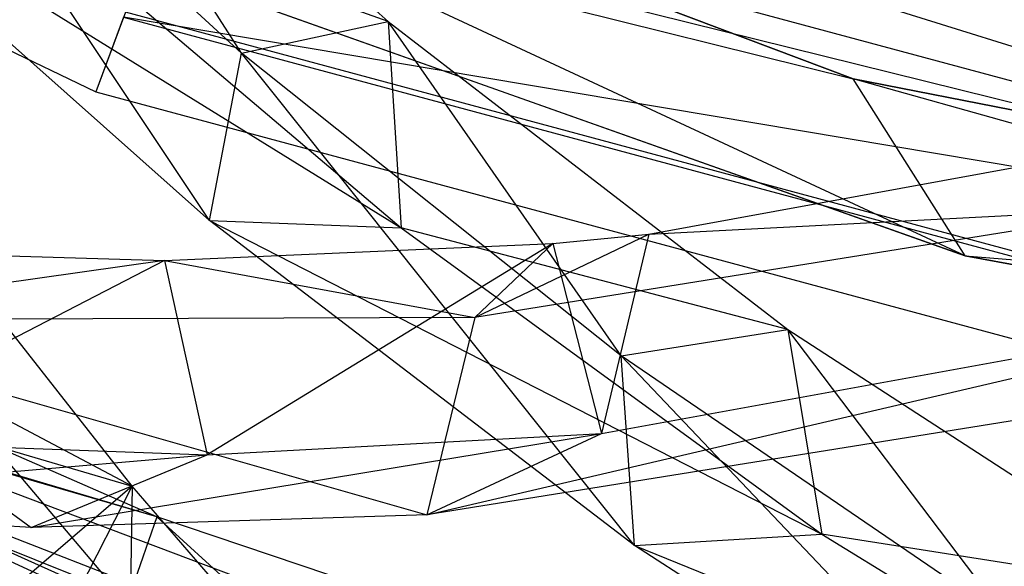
# Model space of a CAD drawing. Extents: x 5.4 to 34.8, y -14.7 to 14.7.
# Tile 79 of 251: x 15.4 to 16.8, y -13.1 to -12.3. Entities that reach past the tile are written whole.
import ezdxf

# ---------------------------------------------------------------- set-up
doc = ezdxf.new("R2010")
doc.units = 0
doc.header["$LTSCALE"] = 2.54
doc.layers.get('0').update_dxf_attribs({"color": 13, "linetype": 'CONTINUOUS'})

# ---------------------------------------------------------------- blocks, each defined once
blk = doc.blocks.new('BOHO_S_PM_7777_STL')
at = {"color": 0}
for p, q in [((13.3204, -11.346, 2.1533), (15.521, -12.4026, 2.1533)), ((13.3204, -11.346, 2.1533), (15.521, -12.4026, 2.1533)), ((16.5955, -12.3839, 15.0829), (14.6053, -11.6346, 15.0829)), ((14.6053, -11.6346, 15.0829), (16.5955, -12.3839, 14.8829)), ((16.5955, -12.3839, 14.8829), (14.6053, -11.6346, 14.8829)), ((14.6053, -11.6346, 15.0829), (16.5955, -12.3839, 14.8829)), ((16.5955, -12.3839, 15.0829), (14.6053, -11.6346, 15.0829)), ((16.7545, -12.6352, 14.8829), (14.6053, -11.6346, 14.8829)), ((16.5955, -12.3839, 14.8829), (14.6053, -11.6346, 14.8829)), ((16.7545, -12.6352, 14.8829), (14.6053, -11.6346, 14.8829)), ((15.7275, -12.3475, 14.4697), (15.3825, -11.8074, 14.9865)), ((15.3825, -11.8074, 14.9865), (15.9356, -12.3029, 14.4078)), ((15.7275, -12.3475, 14.4697), (15.3825, -11.8074, 14.9865)), ((15.3825, -11.8074, 14.9865), (15.9356, -12.3029, 14.4078)), ((15.7275, -12.3475, 14.4697), (15.2027, -11.8657, 15.0037)), ((15.6824, -12.5852, 14.5983), (15.2027, -11.8657, 15.0037)), ((15.7275, -12.3475, 14.4697), (15.2027, -11.8657, 15.0037)), ((15.6824, -12.5852, 14.5983), (15.2027, -11.8657, 15.0037)), ((14.7713, -11.9314, 15.0829), (16.5955, -12.3839, 15.0829)), ((14.7713, -11.9314, 15.0829), (16.5955, -12.3839, 15.0829)), ((14.7713, -11.9314, 15.0829), (16.7545, -12.6352, 15.0829)), ((16.7545, -12.6352, 14.8829), (14.7713, -11.9314, 14.8829)), ((16.7545, -12.6352, 14.8829), (14.7713, -11.9314, 14.8829)), ((16.7545, -12.6352, 14.8829), (14.7713, -11.9314, 15.0829)), ((16.7545, -12.6352, 14.8829), (14.7713, -11.9314, 15.0829)), ((14.7713, -11.9314, 15.0829), (16.7545, -12.6352, 15.0829)), ((15.6824, -12.5852, 14.5983), (15.0954, -12.0637, 15.165)), ((15.0954, -12.0637, 15.165), (15.9541, -12.5956, 14.4715)), ((15.0954, -12.0637, 15.165), (15.9541, -12.5956, 14.4715)), ((15.6824, -12.5852, 14.5983), (15.0954, -12.0637, 15.165)), ((17.9383, -12.6882, 1.9575), (15.6441, -12.0709, 1.9575)), ((17.9383, -12.6882, 1.9575), (15.6441, -12.0709, 1.9575)), ((15.9356, -12.3029, 14.4078), (15.3705, -12.1001, 15.0511)), ((15.3705, -12.1001, 15.0511), (15.9541, -12.5956, 14.4715)), ((15.9356, -12.3029, 14.4078), (15.3705, -12.1001, 15.0511)), ((15.3705, -12.1001, 15.0511), (15.9541, -12.5956, 14.4715)), ((16.1544, -12.1293, 2.1618), (17.9383, -12.6882, 1.9575)), ((16.1544, -12.1293, 2.1618), (17.9383, -12.6882, 1.9575)), ((15.6075, -13.0054, 12.1618), (13.6516, -12.1513, 12.1618)), ((15.6075, -13.0054, 12.1618), (13.6516, -12.1513, 12.1618)), ((17.9371, -12.6954, 2.3618), (16.1169, -12.2437, 2.3618)), ((17.9371, -12.6954, 2.3618), (16.1169, -12.2437, 2.3618)), ((15.5629, -12.2897, 1.9533), (15.521, -12.4026, 2.1533)), ((15.5629, -12.2897, 1.9533), (15.521, -12.4026, 2.1533)), ((17.8988, -12.9182, 1.9533), (15.5629, -12.2897, 1.9533)), ((17.8988, -12.9182, 1.9533), (15.5629, -12.2897, 1.9533)), ((15.5603, -12.2966, 2.3575), (15.521, -12.4026, 2.1533)), ((15.5603, -12.2966, 2.3575), (15.521, -12.4026, 2.1533)), ((17.9371, -12.6954, 2.3618), (15.5603, -12.2966, 2.3575)), ((15.5603, -12.2966, 2.3575), (17.8975, -12.9255, 2.3575)), ((17.9371, -12.6954, 2.3618), (15.5603, -12.2966, 2.3575)), ((15.5603, -12.2966, 2.3575), (17.8975, -12.9255, 2.3575)), ((15.7275, -12.3475, 14.4697), (15.9356, -12.3029, 14.4078)), ((15.7275, -12.3475, 14.4697), (15.9356, -12.3029, 14.4078)), ((16.2663, -12.7772, 13.9135), (15.9356, -12.3029, 14.4078)), ((15.9356, -12.3029, 14.4078), (16.5028, -12.7398, 13.8053)), ((16.2663, -12.7772, 13.9135), (15.9356, -12.3029, 14.4078)), ((15.9356, -12.3029, 14.4078), (16.5028, -12.7398, 13.8053)), ((15.9356, -12.3029, 14.4078), (15.9541, -12.5956, 14.4715)), ((15.9356, -12.3029, 14.4078), (15.9541, -12.5956, 14.4715)), ((15.6824, -12.5852, 14.5983), (15.7275, -12.3475, 14.4697)), ((15.6824, -12.5852, 14.5983), (15.7275, -12.3475, 14.4697)), ((16.2663, -12.7772, 13.9135), (15.7275, -12.3475, 14.4697)), ((16.2851, -13.0458, 14.0031), (15.7275, -12.3475, 14.4697)), ((16.2663, -12.7772, 13.9135), (15.7275, -12.3475, 14.4697)), ((16.2851, -13.0458, 14.0031), (15.7275, -12.3475, 14.4697)), ((16.7545, -12.6352, 15.0829), (16.5955, -12.3839, 15.0829)), ((16.7545, -12.6352, 15.0829), (16.5955, -12.3839, 15.0829)), ((18.6819, -12.7955, 15.0829), (16.5955, -12.3839, 15.0829)), ((16.5955, -12.3839, 15.0829), (16.5955, -12.3839, 14.8829)), ((16.5955, -12.3839, 15.0829), (16.5955, -12.3839, 14.8829)), ((16.5955, -12.3839, 15.0829), (18.6819, -12.7955, 14.8829)), ((18.6819, -12.7955, 14.8829), (16.5955, -12.3839, 14.8829)), ((16.5955, -12.3839, 15.0829), (18.6819, -12.7955, 14.8829)), ((18.6819, -12.7955, 15.0829), (16.5955, -12.3839, 15.0829)), ((18.825, -13.0118, 14.8829), (16.5955, -12.3839, 14.8829)), ((18.6819, -12.7955, 14.8829), (16.5955, -12.3839, 14.8829)), ((18.825, -13.0118, 14.8829), (16.5955, -12.3839, 14.8829)), ((16.7545, -12.6352, 14.8829), (16.5955, -12.3839, 14.8829)), ((16.7545, -12.6352, 14.8829), (16.5955, -12.3839, 14.8829)), ((15.521, -12.4026, 2.1533), (17.8783, -13.0368, 2.1533)), ((15.521, -12.4026, 2.1533), (17.8783, -13.0368, 2.1533)), ((16.3057, -12.6043, 4.6944), (17.2715, -12.4283, 3.3265)), ((16.3057, -12.6043, 4.6944), (17.2715, -12.4283, 3.3265)), ((16.5041, -13.575, 4.4547), (14.1886, -12.5134, 4.4547)), ((14.1886, -12.5134, 4.4547), (16.3291, -13.3193, 4.4547)), ((16.5041, -13.575, 4.4547), (14.1886, -12.5134, 4.4547)), ((14.1886, -12.5134, 4.6547), (16.3291, -13.3193, 4.4547)), ((14.1886, -12.5134, 4.4547), (16.3291, -13.3193, 4.4547)), ((14.1886, -12.5134, 4.6547), (16.3291, -13.3193, 4.4547)), ((14.1886, -12.5134, 4.6547), (16.3291, -13.3193, 4.6547)), ((14.1886, -12.5134, 4.6547), (16.3291, -13.3193, 4.6547)), ((17.0295, -12.5666, 3.4373), (16.0587, -12.7226, 4.8168)), ((17.0295, -12.5666, 3.4373), (16.0587, -12.7226, 4.8168)), ((16.3057, -12.6043, 4.6944), (17.0295, -12.5666, 3.4373)), ((16.3057, -12.6043, 4.6944), (17.0295, -12.5666, 3.4373)), ((16.2851, -13.0458, 14.0031), (15.6824, -12.5852, 14.5983)), ((15.6824, -12.5852, 14.5983), (15.9541, -12.5956, 14.4715)), ((15.6824, -12.5852, 14.5983), (15.9541, -12.5956, 14.4715)), ((15.6824, -12.5852, 14.5983), (16.5508, -13.03, 13.8644)), ((15.6824, -12.5852, 14.5983), (16.5508, -13.03, 13.8644)), ((16.2851, -13.0458, 14.0031), (15.6824, -12.5852, 14.5983)), ((16.5028, -12.7398, 13.8053), (15.9541, -12.5956, 14.4715)), ((15.9541, -12.5956, 14.4715), (16.5508, -13.03, 13.8644)), ((16.5028, -12.7398, 13.8053), (15.9541, -12.5956, 14.4715)), ((15.9541, -12.5956, 14.4715), (16.5508, -13.03, 13.8644)), ((15.5726, -12.9617, 12.7447), (15.2971, -12.6113, 13.3765)), ((15.5726, -12.9617, 12.7447), (15.2971, -12.6113, 13.3765)), ((16.0587, -12.7226, 4.8168), (16.3057, -12.6043, 4.6944)), ((16.0587, -12.7226, 4.8168), (16.3057, -12.6043, 4.6944)), ((16.1693, -12.6176, 4.8902), (16.3057, -12.6043, 4.6944)), ((16.1693, -12.6176, 4.8902), (16.3057, -12.6043, 4.6944)), ((16.3057, -12.6043, 4.6944), (16.2383, -12.8871, 4.7773)), ((16.3057, -12.6043, 4.6944), (16.2383, -12.8871, 4.7773)), ((15.6185, -12.6417, 5.6867), (16.1693, -12.6176, 4.8902)), ((15.6185, -12.6417, 5.6867), (16.1693, -12.6176, 4.8902)), ((16.1693, -12.6176, 4.8902), (15.6791, -12.9174, 5.5848)), ((16.1693, -12.6176, 4.8902), (15.6791, -12.9174, 5.5848)), ((16.1693, -12.6176, 4.8902), (16.0587, -12.7226, 4.8168)), ((16.1693, -12.6176, 4.8902), (16.0587, -12.7226, 4.8168)), ((16.1693, -12.6176, 4.8902), (16.2383, -12.8871, 4.7773)), ((16.1693, -12.6176, 4.8902), (16.2383, -12.8871, 4.7773)), ((15.6185, -12.6417, 5.6867), (15.0228, -12.7262, 6.324)), ((15.6185, -12.6417, 5.6867), (15.0228, -12.7262, 6.324)), ((15.6185, -12.6417, 5.6867), (15.1241, -12.8974, 6.3971)), ((15.6185, -12.6417, 5.6867), (15.1241, -12.8974, 6.3971)), ((15.2741, -12.6314, 6.1903), (15.6185, -12.6417, 5.6867)), ((15.2741, -12.6314, 6.1903), (15.6185, -12.6417, 5.6867)), ((15.6185, -12.6417, 5.6867), (16.0587, -12.7226, 4.8168)), ((15.6185, -12.6417, 5.6867), (16.0587, -12.7226, 4.8168)), ((15.6185, -12.6417, 5.6867), (15.6791, -12.9174, 5.5848)), ((15.6185, -12.6417, 5.6867), (15.6791, -12.9174, 5.5848)), ((16.7545, -12.6352, 15.0829), (18.6819, -12.7955, 15.0829)), ((16.7545, -12.6352, 15.0829), (18.6819, -12.7955, 15.0829)), ((16.7545, -12.6352, 15.0829), (18.825, -13.0118, 15.0829)), ((18.825, -13.0118, 14.8829), (16.7545, -12.6352, 14.8829)), ((16.7545, -12.6352, 14.8829), (16.7545, -12.6352, 15.0829)), ((16.7545, -12.6352, 14.8829), (16.7545, -12.6352, 15.0829)), ((18.825, -13.0118, 14.8829), (16.7545, -12.6352, 14.8829)), ((18.825, -13.0118, 14.8829), (16.7545, -12.6352, 15.0829)), ((18.825, -13.0118, 14.8829), (16.7545, -12.6352, 15.0829)), ((16.7545, -12.6352, 15.0829), (18.825, -13.0118, 15.0829)), ((15.6075, -13.0054, 12.1618), (14.4134, -12.6514, 11.9575)), ((15.6075, -13.0054, 12.1618), (14.4134, -12.6514, 11.9575)), ((15.8165, -13.195, 11.9575), (14.4134, -12.6514, 11.9575)), ((15.8165, -13.195, 11.9575), (14.4134, -12.6514, 11.9575)), ((15.6075, -13.0054, 12.1618), (14.4104, -12.6581, 12.3618)), ((14.4104, -12.6581, 12.3618), (15.568, -13.1191, 12.3618)), ((15.6075, -13.0054, 12.1618), (14.4104, -12.6581, 12.3618)), ((14.4104, -12.6581, 12.3618), (15.568, -13.1191, 12.3618)), ((15.9906, -13.0025, 4.9012), (17.3565, -12.6836, 3.1935)), ((15.9906, -13.0025, 4.9012), (17.3565, -12.6836, 3.1935)), ((16.2383, -12.8871, 4.7773), (17.3565, -12.6836, 3.1935)), ((16.2383, -12.8871, 4.7773), (17.3565, -12.6836, 3.1935)), ((16.0587, -12.7226, 4.8168), (15.0228, -12.7262, 6.324)), ((16.0587, -12.7226, 4.8168), (15.0228, -12.7262, 6.324)), ((16.0587, -12.7226, 4.8168), (15.9906, -13.0025, 4.9012)), ((16.0587, -12.7226, 4.8168), (15.9906, -13.0025, 4.9012)), ((15.0228, -12.7262, 6.324), (15.4291, -13.0204, 5.7148)), ((15.0228, -12.7262, 6.324), (15.4291, -13.0204, 5.7148)), ((15.0228, -12.7262, 6.324), (15.9906, -13.0025, 4.9012)), ((15.0228, -12.7262, 6.324), (15.9906, -13.0025, 4.9012)), ((16.2663, -12.7772, 13.9135), (16.5028, -12.7398, 13.8053)), ((16.2663, -12.7772, 13.9135), (16.5028, -12.7398, 13.8053)), ((16.8146, -13.151, 13.3333), (16.5028, -12.7398, 13.8053)), ((16.5028, -12.7398, 13.8053), (17.0784, -13.1132, 13.1771)), ((16.8146, -13.151, 13.3333), (16.5028, -12.7398, 13.8053)), ((16.5028, -12.7398, 13.8053), (17.0784, -13.1132, 13.1771)), ((16.5028, -12.7398, 13.8053), (16.5508, -13.03, 13.8644)), ((16.5028, -12.7398, 13.8053), (16.5508, -13.03, 13.8644)), ((16.8146, -13.151, 13.3333), (16.2663, -12.7772, 13.9135)), ((16.8975, -13.4408, 13.3773), (16.2663, -12.7772, 13.9135)), ((16.8146, -13.151, 13.3333), (16.2663, -12.7772, 13.9135)), ((16.8975, -13.4408, 13.3773), (16.2663, -12.7772, 13.9135)), ((16.2851, -13.0458, 14.0031), (16.2663, -12.7772, 13.9135)), ((16.2851, -13.0458, 14.0031), (16.2663, -12.7772, 13.9135)), ((15.5726, -12.9617, 12.7447), (15.3072, -12.8219, 12.7379)), ((15.5726, -12.9617, 12.7447), (15.3072, -12.8219, 12.7379)), ((15.5698, -13.1321, 12.0943), (15.3072, -12.8219, 12.7379)), ((15.5698, -13.1321, 12.0943), (15.3072, -12.8219, 12.7379)), ((17.1145, -12.8219, 3.3043), (15.9906, -13.0025, 4.9012)), ((17.1145, -12.8219, 3.3043), (15.9906, -13.0025, 4.9012)), ((15.1808, -12.8469, 13.2319), (15.5726, -12.9617, 12.7447)), ((15.1808, -12.8469, 13.2319), (15.5726, -12.9617, 12.7447)), ((15.1808, -12.8469, 13.2319), (15.5726, -12.9617, 12.7447)), ((15.4291, -13.0204, 5.7148), (16.2383, -12.8871, 4.7773)), ((15.4291, -13.0204, 5.7148), (16.2383, -12.8871, 4.7773)), ((15.6791, -12.9174, 5.5848), (16.2383, -12.8871, 4.7773)), ((15.6791, -12.9174, 5.5848), (16.2383, -12.8871, 4.7773)), ((15.9906, -13.0025, 4.9012), (16.2383, -12.8871, 4.7773)), ((15.9906, -13.0025, 4.9012), (16.2383, -12.8871, 4.7773)), ((15.1241, -12.8974, 6.3971), (15.6791, -12.9174, 5.5848)), ((15.1241, -12.8974, 6.3971), (15.6791, -12.9174, 5.5848)), ((14.8721, -12.9872, 6.5329), (15.6791, -12.9174, 5.5848)), ((14.8721, -12.9872, 6.5329), (15.6791, -12.9174, 5.5848)), ((15.4291, -13.0204, 5.7148), (15.6791, -12.9174, 5.5848)), ((15.4291, -13.0204, 5.7148), (15.6791, -12.9174, 5.5848)), ((15.5726, -12.9617, 12.7447), (15.3939, -13.1151, 12.7389)), ((15.5726, -12.9617, 12.7447), (15.3939, -13.1151, 12.7389)), ((15.4563, -13.19, 12.5886), (15.5726, -12.9617, 12.7447)), ((15.4563, -13.19, 12.5886), (15.5726, -12.9617, 12.7447)), ((15.5726, -12.9617, 12.7447), (15.5698, -13.1321, 12.0943)), ((15.5726, -12.9617, 12.7447), (15.5698, -13.1321, 12.0943)), ((15.837, -13.2682, 12.0846), (15.5726, -12.9617, 12.7447)), ((15.837, -13.2682, 12.0846), (15.5726, -12.9617, 12.7447)), ((15.837, -13.2682, 12.0846), (15.5726, -12.9617, 12.7447)), ((15.4291, -13.0204, 5.7148), (14.8721, -12.9872, 6.5329)), ((15.4291, -13.0204, 5.7148), (14.8721, -12.9872, 6.5329)), ((15.2829, -13.0032, 11.1316), (15.8099, -13.2397, 10.3979)), ((15.2829, -13.0032, 11.1316), (15.8099, -13.2397, 10.3979)), ((15.9906, -13.0025, 4.9012), (15.4291, -13.0204, 5.7148)), ((15.9906, -13.0025, 4.9012), (15.4291, -13.0204, 5.7148)), ((15.6075, -13.0054, 12.1618), (15.568, -13.1191, 12.3618)), ((15.6075, -13.0054, 12.1618), (15.568, -13.1191, 12.3618)), ((15.8516, -13.0875, 12.1618), (15.6075, -13.0054, 12.1618)), ((15.6075, -13.0054, 12.1618), (15.8165, -13.195, 11.9575)), ((15.6075, -13.0054, 12.1618), (15.8165, -13.195, 11.9575)), ((15.8516, -13.0875, 12.1618), (15.6075, -13.0054, 12.1618)), ((16.2851, -13.0458, 14.0031), (16.5508, -13.03, 13.8644)), ((16.2851, -13.0458, 14.0031), (16.5508, -13.03, 13.8644)), ((17.0784, -13.1132, 13.1771), (16.5508, -13.03, 13.8644)), ((16.5508, -13.03, 13.8644), (17.1546, -13.3989, 13.2284)), ((17.0784, -13.1132, 13.1771), (16.5508, -13.03, 13.8644)), ((16.5508, -13.03, 13.8644), (17.1546, -13.3989, 13.2284)), ((16.8975, -13.4408, 13.3773), (16.2851, -13.0458, 14.0031)), ((16.2851, -13.0458, 14.0031), (17.1546, -13.3989, 13.2284)), ((16.2851, -13.0458, 14.0031), (17.1546, -13.3989, 13.2284)), ((16.8975, -13.4408, 13.3773), (16.2851, -13.0458, 14.0031))]:
    blk.add_line(p, q, dxfattribs=at)

msp = doc.modelspace()

# ---------------------------------------------------------------- block references
at = {"color": 0}
msp.add_blockref('BOHO_S_PM_7777_STL', (0, 0), dxfattribs=at)

doc.saveas('drawing.dxf')
